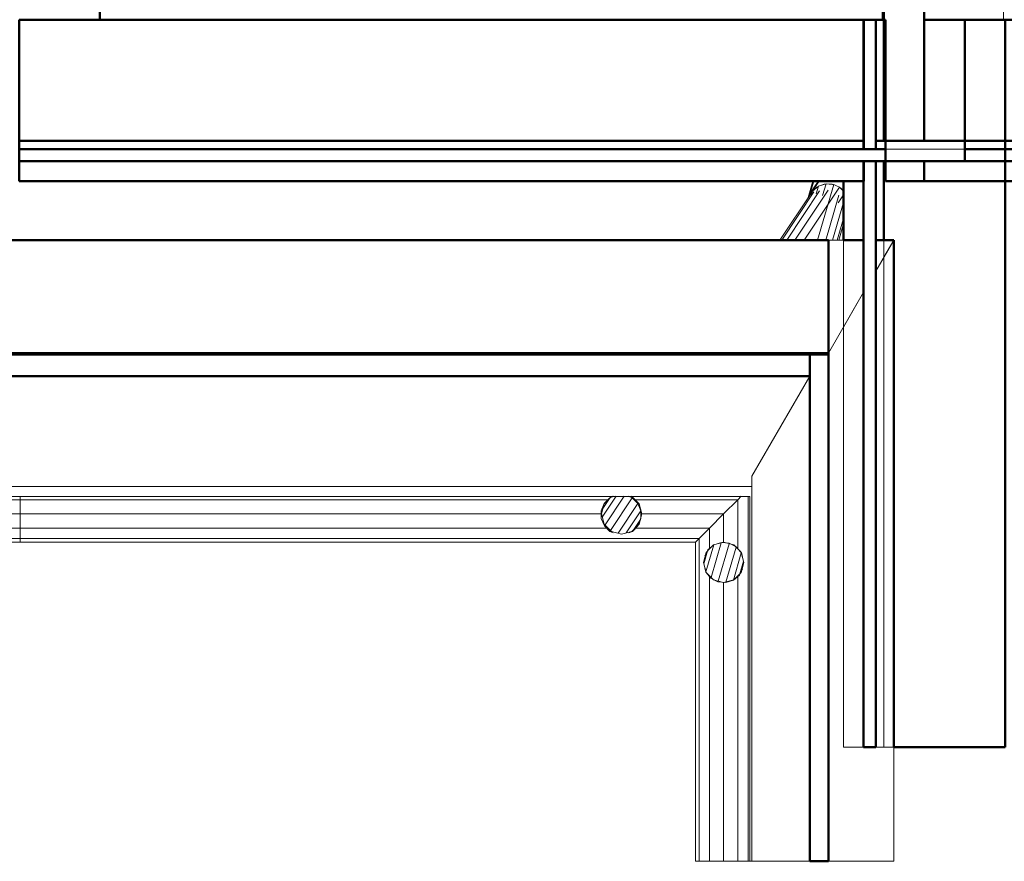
# Model space of a CAD drawing. Header units: millimetres. Extents: x 26623 to 48924, y 4737 to 39091.
# Tile 48 of 91: x 33865 to 36301, y 28355 to 30438. Entities that reach past the tile are written whole.
import ezdxf

# ---------------------------------------------------------------- set-up
doc = ezdxf.new("R2010")
doc.units = ezdxf.units.MM
doc.linetypes.add('ADSK_Штриховая_ш3 п1_5', pattern=[225, 150, -75])
for name, color, linetype, lineweight in [('A-DETL-____-MBND', 5, 'ADSK_Штриховая_ш3 п1_5', 20), ('A-GENM-____-OTLN', 13, 'Continuous', 20), ('A-PART-____-MCUT', 2, 'Continuous', 50), ('A-PART-____-OTLN', 2, 'Continuous', 20), ('A-ROOF-____-MCUT', 132, 'Continuous', 50), ('A-ROOF-____-OTLN', 132, 'Continuous', 20), ('A-WALL-____-MCUT', 113, 'Continuous', 50), ('A-WALL-____-OTLN', 113, 'Continuous', 20), ('Q-SPCQ-____-OTLN', 91, 'Continuous', 20), ('S-BEAM-____-OTLN', 12, 'Continuous', 20)]:
    doc.layers.add(name, color=color, linetype=linetype, lineweight=lineweight)

# ---------------------------------------------------------------- blocks, each defined once
blk = doc.blocks.new('Прямая форма - V line-611834-В_Этаж 03_Водопровод')
at = {"layer": 'A-DETL-____-MBND', "color": 253}
for p, q in [((150, 5330), (-150, 5330)), ((-150, 5330), (-150, 5020.6)), ((150, 5130), (150, 5330)), ((150, 1800), (150, 5030)), ((-150, 4970.6), (-150, 1800))]:
    blk.add_line(p, q, dxfattribs=at)
blk = doc.blocks.new('Прямая форма - BMR - 003-611835-В_Этаж 03_Водопровод')
blk.add_blockref('Прямая форма - V line-611834-В_Этаж 03_Водопровод', (0, 0))
blk = doc.blocks.new('Family - V line-612021-В_Этаж 03_Водопровод')
at = {"layer": 'A-ROOF-____-MCUT', "color": 9}
for p, q in [((-2371.2, -4108.5), (-2417.4, -4108.5)), ((-2417.4, -4108.5), (-2417.4, -5365.2)), ((-2371.2, -5365.2), (-2371.2, -4108.5)), ((-2417.4, -5365.2), (-2371.2, -5365.2))]:
    blk.add_line(p, q, dxfattribs=at)
at = {"layer": 'A-ROOF-____-OTLN', "color": 253}
for p, q in [((-2560.4, -5365.2), (-2560.4, -4412.8)), ((-2417.4, -5365.2), (-2560.4, -5365.2))]:
    blk.add_line(p, q, dxfattribs=at)
blk = doc.blocks.new('Family - RT - 006-612023-В_Этаж 03_Водопровод')
blk.add_blockref('Family - V line-612021-В_Этаж 03_Водопровод', (0, 0))
blk = doc.blocks.new('Family - V line-612029-В_Этаж 03_Водопровод')
at = {"layer": 'A-ROOF-____-MCUT', "color": 9}
for p, q in [((1966, -4091.3), (-1955.5, -4091.3)), ((1966, -4147.8), (1966, -4091.3)), ((-1955.5, -4147.8), (1966, -4147.8))]:
    blk.add_line(p, q, dxfattribs=at)
at = {"layer": 'A-ROOF-____-OTLN', "color": 253}
for p, q in [((1966, -4147.8), (1823, -4395.6)), ((1823, -4421.2), (-1812.5, -4421.2))]:
    blk.add_line(p, q, dxfattribs=at)
blk = doc.blocks.new('Family - RT - 006-612030-В_Этаж 03_Водопровод')
blk.add_blockref('Family - V line-612029-В_Этаж 03_Водопровод', (0, 0))
blk = doc.blocks.new('Family - V line-612035-В_Этаж 03_Водопровод')
at = {"layer": 'A-ROOF-____-MCUT', "color": 9}
for p, q in [((2001.5, -3811.3), (-2012.4, -3811.3)), ((2001.5, -4094.1), (2001.5, -3811.3)), ((-2012.4, -4094.1), (2001.5, -4094.1))]:
    blk.add_line(p, q, dxfattribs=at)
blk = doc.blocks.new('Family - RT - 006-612036-В_Этаж 03_Водопровод')
blk.add_blockref('Family - V line-612035-В_Этаж 03_Водопровод', (0, 0))
blk = doc.blocks.new('Family - V line-612041-В_Этаж 03_Водопровод')
at = {"layer": 'A-ROOF-____-OTLN', "color": 253}
for p, q in [((-2283.9, -3828.5), (-2371.2, -3828.5)), ((-2371.2, -4790.3), (-2371.2, -3828.5)), ((-2283.9, -4437), (-2283.9, -3828.5)), ((-2253.9, -4227.9), (-2253.9, -3828.5)), ((-2209.6, -3828.5), (-2253.9, -3905.2)), ((-2247.1, -3828.5), (-2253.9, -3828.5)), ((-2253.9, -3905.2), (-2209.6, -3828.5)), ((-2209.6, -3828.5), (-2247.1, -3828.5)), ((-2209.6, -3828.5), (-2209.6, -3844.4)), ((-2209.6, -3850.4), (-2209.6, -3844.4)), ((-2209.6, -4791.1), (-2209.6, -3850.4)), ((-2371.2, -4108.5), (-2283.9, -3957.2)), ((-2283.9, -3957.2), (-2371.2, -4108.5)), ((-2253.9, -4227.9), (-2253.9, -5083)), ((-2283.9, -4437), (-2283.9, -5083)), ((-2371.2, -4790.3), (-2371.2, -5172.1)), ((-2209.6, -5088.4), (-2209.6, -4791.1)), ((-2283.9, -5083), (-2272.2, -5083)), ((-2272.2, -5083), (-2253.9, -5083)), ((-2209.6, -5365.2), (-2209.6, -5088.4)), ((-2371.2, -5172.1), (-2371.2, -5191)), ((-2371.2, -5191), (-2371.2, -5365.2)), ((-2209.6, -5365.2), (-2371.2, -5365.2)), ((-2371.2, -5365.2), (-2230, -5365.2)), ((-2209.6, -5365.2), (-2371.2, -5365.2)), ((-2230, -5365.2), (-2209.6, -5365.2))]:
    blk.add_line(p, q, dxfattribs=at)
blk = doc.blocks.new('Family - RT - 006-612042-В_Этаж 03_Водопровод')
blk.add_blockref('Family - V line-612041-В_Этаж 03_Водопровод', (0, 0))
blk = doc.blocks.new('Прямая форма - V line-612297-В_Этаж 03_Водопровод')
at = {"layer": 'Q-SPCQ-____-OTLN', "color": 253}
for p, q in [((0, 50), (-19.1, 46.2)), ((0, -93.3), (0, 50)), ((7.4, 48.5), (0, 50)), ((-52, 1.3), (-52, 43.1)), ((-50.2, 7), (-50.2, 43.6)), ((-35.4, 35.4), (-46.2, 19.1)), ((-19.1, 46.2), (-35.4, 35.4)), ((-35.4, 15.7), (-35.4, 35.4)), ((-19.1, 16.2), (-19.1, 46.2)), ((19.1, 46.2), (16.9, 46.6)), ((19.1, 45.4), (19.1, 46.2)), ((25.4, 42), (19.1, 46.2)), ((19.1, -87.7), (19.1, 27.7)), ((-46.2, 19.1), (-47.7, 11.3)), ((-46.2, 11), (-46.2, 19.1)), ((35.4, -83), (35.4, 13.6)), ((46.2, -79.8), (46.2, -23.7)), ((50, -78.7), (50, -36.6)), ((-19.1, -878.1), (0, -874.3)), ((-9.6, -876.2), (-15.9, -877.4)), ((0, -874.3), (19.1, -878.1)), ((0, -876), (0, -972.6)), ((14.5, -877.2), (7.7, -875.8)), ((-46.2, -905.1), (-35.4, -888.9)), ((-35.7, -889.5), (-37.2, -891.7)), ((-35.4, -888.9), (-19.1, -878.1)), ((-35.4, -889.2), (-35.4, -959.1)), ((-19.1, -879.4), (-19.1, -968.9)), ((19.1, -878.1), (35.4, -888.9)), ((19.1, -879.7), (19.1, -969.2)), ((34.8, -888.6), (32.5, -887)), ((35.4, -888.9), (41, -897.4)), ((35.4, -889.4), (35.4, -959.3)), ((-49.5, -922), (-46.2, -905.1)), ((-47.1, -909.7), (-48.5, -916.6)), ((-46.2, -908.1), (-46.2, -941.3)), ((46.2, -907.3), (46.2, -940.5)), ((46.8, -908.4), (48.1, -914.7)), ((48.1, -914.7), (46.8, -908.4)), ((-46.8, -940.2), (-48.1, -933.8)), ((-48.1, -933.8), (-46.8, -940.2)), ((46.2, -943.4), (35.4, -959.6)), ((49.5, -926.6), (46.2, -943.4)), ((47.1, -938.8), (48.5, -931.9)), ((-35.4, -959.6), (-41, -951.1)), ((-19.1, -970.5), (-35.4, -959.6)), ((-34.8, -960), (-32.5, -961.5)), ((0, -974.3), (-19.1, -970.5)), ((-14.5, -971.4), (-7.7, -972.8)), ((19.1, -970.5), (0, -974.3)), ((9.6, -972.4), (15.9, -971.1)), ((35.4, -959.6), (19.1, -970.5)), ((35.7, -959.1), (37.2, -956.8))]:
    blk.add_line(p, q, dxfattribs=at)
blk = doc.blocks.new('Прямая форма - FU - 047-612298-В_Этаж 03_Водопровод')
blk.add_blockref('Прямая форма - V line-612297-В_Этаж 03_Водопровод', (0, 0))
blk = doc.blocks.new('Прямая форма - Insulation - Thermal Break-612319-В_Этаж 03_Водопровод')
at = {"layer": 'A-WALL-____-MCUT', "color": 9}
for p, q in [((320, 80), (0, 80)), ((0, 80), (0, 50)), ((320, 50), (320, 80)), ((1800, 80), (350, 80)), ((350, 80), (350, 50)), ((1800, 50), (1800, 80)), ((0, 50), (320, 50)), ((350, 50), (1800, 50))]:
    blk.add_line(p, q, dxfattribs=at)
blk = doc.blocks.new('Прямая форма - Concrete - Structural-612320-В_Этаж 03_Водопровод')
at = {"layer": 'A-WALL-____-MCUT', "color": 9}
for p, q in [((0, 100), (0, 80)), ((300, 100), (0, 100)), ((300, 80), (300, 100)), ((350, 100), (350, 80)), ((545.5, 100), (350, 100)), ((545.5, 80), (545.5, 100)), ((0, 80), (300, 80)), ((350, 80), (545.5, 80))]:
    blk.add_line(p, q, dxfattribs=at)
at = {"layer": 'A-WALL-____-OTLN', "color": 253}
for p, q in [((587.6, 100), (545.5, 100)), ((587.6, 100), (1800, 100)), ((622.2, 80), (587.6, 100)), ((1800, 80), (1800, 100))]:
    blk.add_line(p, q, dxfattribs=at)
blk = doc.blocks.new('Прямая форма - Masonry Block - Structural-612321-В_Этаж 03_Водопровод')
at = {"layer": 'A-WALL-____-MCUT', "color": 9}
for p, q in [((0, 400), (0, 300)), ((1800, 400), (0, 400)), ((1800, 124.3), (1800, 400)), ((0, 300), (350, 300)), ((350, 300), (350, 104)), ((545.5, 100), (545.5, 124.3)), ((545.5, 124.3), (1800, 124.3)), ((350, 104), (350, 100)), ((350, 100), (545.5, 100))]:
    blk.add_line(p, q, dxfattribs=at)
at = {"layer": 'A-WALL-____-OTLN', "color": 253}
for p, q in [((545.5, 124.3), (587.6, 100)), ((1800, 100), (1800, 124.3)), ((587.6, 100), (545.5, 100)), ((587.6, 100), (1800, 100))]:
    blk.add_line(p, q, dxfattribs=at)
blk = doc.blocks.new('Прямая форма - Gypsum Plasterboard - Waterproof-612322-В_Этаж 03_Водопровод')
at = {"layer": 'A-WALL-____-MCUT', "color": 9}
for p, q in [((400, 50), (400, 0)), ((545.5, 50), (400, 50)), ((545.5, 0), (545.5, 50)), ((400, 0), (545.5, 0))]:
    blk.add_line(p, q, dxfattribs=at)
at = {"layer": 'A-WALL-____-OTLN', "color": 253}
for p, q in [((760.8, 0), (674.2, 50)), ((1800, 0), (1800, 50)), ((1800, 0), (760.8, 0)), ((545.5, 0), (760.8, 0))]:
    blk.add_line(p, q, dxfattribs=at)
blk = doc.blocks.new('Прямая форма - SW - 005-612323-В_Этаж 03_Водопровод')
for name in ['Прямая форма - Masonry Block - Structural-612321-В_Этаж 03_Водопровод', 'Прямая форма - Concrete - Structural-612320-В_Этаж 03_Водопровод', 'Прямая форма - Insulation - Thermal Break-612319-В_Этаж 03_Водопровод', 'Прямая форма - Gypsum Plasterboard - Waterproof-612322-В_Этаж 03_Водопровод']:
    blk.add_blockref(name, (0, 0))
blk = doc.blocks.new('Family - Insulation - Thermal Break-612325-В_Этаж 03_Водопровод')
at = {"layer": 'A-PART-____-MCUT', "color": 9}
for p, q in [((320, 80), (0, 80)), ((0, 80), (0, 50)), ((320, 50), (320, 80)), ((1800, 80), (350, 80)), ((350, 80), (350, 50)), ((1800, 50), (1800, 80)), ((0, 50), (320, 50)), ((350, 50), (1800, 50))]:
    blk.add_line(p, q, dxfattribs=at)
blk = doc.blocks.new('Family - Concrete - Structural-612327-В_Этаж 03_Водопровод')
at = {"layer": 'A-PART-____-MCUT', "color": 9}
for p, q in [((0, 100), (0, 80)), ((300, 100), (0, 100)), ((300, 80), (300, 100)), ((350, 100), (350, 80)), ((545.5, 100), (350, 100)), ((545.5, 80), (545.5, 100)), ((0, 80), (300, 80)), ((350, 80), (545.5, 80))]:
    blk.add_line(p, q, dxfattribs=at)
at = {"layer": 'A-PART-____-OTLN', "color": 253}
for p, q in [((587.6, 100), (545.5, 100)), ((587.6, 100), (1800, 100)), ((622.2, 80), (587.6, 100)), ((1800, 80), (1800, 100))]:
    blk.add_line(p, q, dxfattribs=at)
blk = doc.blocks.new('Family - Masonry Block - Structural-612329-В_Этаж 03_Водопровод')
at = {"layer": 'A-PART-____-MCUT', "color": 9}
for p, q in [((0, 400), (0, 300)), ((1800, 400), (0, 400)), ((1800, 124.3), (1800, 400)), ((0, 300), (350, 300)), ((350, 300), (350, 104)), ((545.5, 100), (545.5, 124.3)), ((545.5, 124.3), (1800, 124.3)), ((350, 104), (350, 100)), ((350, 100), (545.5, 100))]:
    blk.add_line(p, q, dxfattribs=at)
at = {"layer": 'A-PART-____-OTLN', "color": 253}
for p, q in [((545.5, 124.3), (587.6, 100)), ((1800, 100), (1800, 124.3)), ((587.6, 100), (545.5, 100)), ((587.6, 100), (1800, 100))]:
    blk.add_line(p, q, dxfattribs=at)
blk = doc.blocks.new('Family - Gypsum Plasterboard - Waterproof-612331-В_Этаж 03_Водопровод')
at = {"layer": 'A-PART-____-MCUT', "color": 9}
for p, q in [((400, 50), (400, 0)), ((545.5, 50), (400, 50)), ((545.5, 0), (545.5, 50)), ((400, 0), (545.5, 0))]:
    blk.add_line(p, q, dxfattribs=at)
at = {"layer": 'A-PART-____-OTLN', "color": 253}
for p, q in [((760.8, 0), (674.2, 50)), ((1800, 0), (1800, 50)), ((1800, 0), (760.8, 0)), ((545.5, 0), (760.8, 0))]:
    blk.add_line(p, q, dxfattribs=at)
blk = doc.blocks.new('Прямая форма - Concrete - Structural-612513-В_Этаж 03_Водопровод')
at = {"layer": 'A-WALL-____-MCUT', "color": 9}
for p, q in [((24, -80), (0, -80)), ((0, -80), (0, -100)), ((24, -100), (24, -80)), ((2144, -80), (54, -80)), ((54, -80), (54, -100)), ((2144, -100), (2144, -80)), ((0, -100), (24, -100)), ((54, -100), (2144, -100))]:
    blk.add_line(p, q, dxfattribs=at)
blk = doc.blocks.new('Прямая форма - Gypsum Plasterboard - Waterproof-612514-В_Этаж 03_Водопровод')
at = {"layer": 'A-WALL-____-MCUT', "color": 9}
for p, q in [((2144, 0), (54, 0)), ((54, 0), (54, -50)), ((2144, -50), (2144, 0)), ((54, -50), (2144, -50))]:
    blk.add_line(p, q, dxfattribs=at)
blk = doc.blocks.new('Прямая форма - Masonry Block - Structural-612515-В_Этаж 03_Водопровод')
at = {"layer": 'A-WALL-____-MCUT', "color": 9}
for p, q in [((4, -100), (0, -100)), ((0, -100), (0, -400)), ((4, -400), (4, -100)), ((2144, -100), (54, -100)), ((54, -100), (54, -400)), ((2144, -400), (2144, -100)), ((0, -400), (4, -400)), ((54, -400), (2144, -400))]:
    blk.add_line(p, q, dxfattribs=at)
blk = doc.blocks.new('Прямая форма - Insulation - Thermal Break-612516-В_Этаж 03_Водопровод')
at = {"layer": 'A-WALL-____-MCUT', "color": 9}
for p, q in [((2144, -50), (0, -50)), ((0, -50), (0, -80)), ((2144, -80), (2144, -50)), ((0, -80), (2144, -80))]:
    blk.add_line(p, q, dxfattribs=at)
blk = doc.blocks.new('Прямая форма - SW - 004-612517-В_Этаж 03_Водопровод')
for name in ['Прямая форма - Gypsum Plasterboard - Waterproof-612514-В_Этаж 03_Водопровод', 'Прямая форма - Insulation - Thermal Break-612516-В_Этаж 03_Водопровод', 'Прямая форма - Concrete - Structural-612513-В_Этаж 03_Водопровод', 'Прямая форма - Masonry Block - Structural-612515-В_Этаж 03_Водопровод']:
    blk.add_blockref(name, (0, 0))
blk = doc.blocks.new('Family - Concrete - Structural-612519-В_Этаж 03_Водопровод')
at = {"layer": 'A-PART-____-MCUT', "color": 9}
for p, q in [((24, -80), (0, -80)), ((0, -80), (0, -100)), ((24, -100), (24, -80)), ((2144, -80), (54, -80)), ((54, -80), (54, -100)), ((2144, -100), (2144, -80)), ((0, -100), (24, -100)), ((54, -100), (2144, -100))]:
    blk.add_line(p, q, dxfattribs=at)
blk = doc.blocks.new('Family - Gypsum Plasterboard - Waterproof-612521-В_Этаж 03_Водопровод')
at = {"layer": 'A-PART-____-MCUT', "color": 9}
for p, q in [((2144, 0), (54, 0)), ((54, 0), (54, -50)), ((2144, -50), (2144, 0)), ((54, -50), (2144, -50))]:
    blk.add_line(p, q, dxfattribs=at)
blk = doc.blocks.new('Family - Masonry Block - Structural-612523-В_Этаж 03_Водопровод')
at = {"layer": 'A-PART-____-MCUT', "color": 9}
for p, q in [((4, -100), (0, -100)), ((0, -100), (0, -400)), ((4, -400), (4, -100)), ((2144, -100), (54, -100)), ((54, -100), (54, -400)), ((2144, -400), (2144, -100)), ((0, -400), (4, -400)), ((54, -400), (2144, -400))]:
    blk.add_line(p, q, dxfattribs=at)
blk = doc.blocks.new('Family - Insulation - Thermal Break-612525-В_Этаж 03_Водопровод')
at = {"layer": 'A-PART-____-MCUT', "color": 9}
for p, q in [((2144, -50), (0, -50)), ((0, -50), (0, -80)), ((2144, -80), (2144, -50)), ((0, -80), (2144, -80))]:
    blk.add_line(p, q, dxfattribs=at)
blk = doc.blocks.new('Прямая форма - V line-612541-В_Этаж 03_Водопровод')
at = {"layer": 'A-WALL-____-MCUT', "color": 9}
for p, q in [((400, 200), (400, 0)), ((400, 0), (7702.2, 0))]:
    blk.add_line(p, q, dxfattribs=at)
blk = doc.blocks.new('Прямая форма - SW - 019-612542-В_Этаж 03_Водопровод')
blk.add_blockref('Прямая форма - V line-612541-В_Этаж 03_Водопровод', (0, 0))
blk = doc.blocks.new('Прямая форма - Masonry Block - Structural-612866-В_Этаж 03_Водопровод')
at = {"layer": 'A-WALL-____-MCUT', "color": 9}
for p, q in [((4200, -100), (2625.1, -100)), ((4200, -400), (4200, -100)), ((2625.1, -400), (4200, -400))]:
    blk.add_line(p, q, dxfattribs=at)
blk = doc.blocks.new('Прямая форма - Gypsum Plasterboard - Waterproof-612867-В_Этаж 03_Водопровод')
at = {"layer": 'A-WALL-____-MCUT', "color": 9}
for p, q in [((4200, 0), (2625.1, 0)), ((4200, -50), (4200, 0)), ((2625.1, -50), (4200, -50))]:
    blk.add_line(p, q, dxfattribs=at)
blk = doc.blocks.new('Прямая форма - Concrete - Structural-612868-В_Этаж 03_Водопровод')
at = {"layer": 'A-WALL-____-MCUT', "color": 9}
for p, q in [((4100, -80), (2625.1, -80)), ((4100, -100), (4100, -80)), ((2625.1, -100), (4100, -100))]:
    blk.add_line(p, q, dxfattribs=at)
at = {"layer": 'A-WALL-____-OTLN', "color": 253}
blk.add_line((4296, -80), (4100, -80), dxfattribs=at)
blk = doc.blocks.new('Прямая форма - Insulation - Thermal Break-612869-В_Этаж 03_Водопровод')
at = {"layer": 'A-WALL-____-MCUT', "color": 9}
for p, q in [((4100, -50), (2625.1, -50)), ((2625.1, -50), (2625.1, -80)), ((4100, -80), (4100, -50)), ((2625.1, -80), (4100, -80))]:
    blk.add_line(p, q, dxfattribs=at)
at = {"layer": 'A-WALL-____-OTLN', "color": 253}
blk.add_line((4296, -80), (4100, -80), dxfattribs=at)
blk = doc.blocks.new('Прямая форма - SW - 004-612870-В_Этаж 03_Водопровод')
for name in ['Прямая форма - Gypsum Plasterboard - Waterproof-612867-В_Этаж 03_Водопровод', 'Прямая форма - Insulation - Thermal Break-612869-В_Этаж 03_Водопровод', 'Прямая форма - Concrete - Structural-612868-В_Этаж 03_Водопровод', 'Прямая форма - Masonry Block - Structural-612866-В_Этаж 03_Водопровод']:
    blk.add_blockref(name, (0, 0))
blk = doc.blocks.new('Family - Masonry Block - Structural-612872-В_Этаж 03_Водопровод')
at = {"layer": 'A-PART-____-MCUT', "color": 9}
for p, q in [((4200, -100), (2625.1, -100)), ((4200, -400), (4200, -100)), ((2625.1, -400), (4200, -400))]:
    blk.add_line(p, q, dxfattribs=at)
blk = doc.blocks.new('Family - Gypsum Plasterboard - Waterproof-612874-В_Этаж 03_Водопровод')
at = {"layer": 'A-PART-____-MCUT', "color": 9}
for p, q in [((4200, 0), (2625.1, 0)), ((4200, -50), (4200, 0)), ((2625.1, -50), (4200, -50))]:
    blk.add_line(p, q, dxfattribs=at)
blk = doc.blocks.new('Family - Concrete - Structural-612876-В_Этаж 03_Водопровод')
at = {"layer": 'A-PART-____-MCUT', "color": 9}
for p, q in [((4100, -80), (2625.1, -80)), ((4100, -100), (4100, -80)), ((2625.1, -100), (4100, -100))]:
    blk.add_line(p, q, dxfattribs=at)
at = {"layer": 'A-PART-____-OTLN', "color": 253}
blk.add_line((4296, -80), (4100, -80), dxfattribs=at)
blk = doc.blocks.new('Family - Insulation - Thermal Break-612880-В_Этаж 03_Водопровод')
at = {"layer": 'A-PART-____-MCUT', "color": 9}
for p, q in [((4100, -50), (2625.1, -50)), ((2625.1, -50), (2625.1, -80)), ((4100, -80), (4100, -50)), ((2625.1, -80), (4100, -80))]:
    blk.add_line(p, q, dxfattribs=at)
at = {"layer": 'A-PART-____-OTLN', "color": 253}
blk.add_line((4296, -80), (4100, -80), dxfattribs=at)
blk = doc.blocks.new('Прямая форма - V line-V1-В_Этаж 03_Водопровод')
at = {"layer": 'Q-SPCQ-____-OTLN', "color": 253}
for p, q in [((0, 50), (-7.4, 48.5)), ((0, -107.6), (0, 50)), ((13.9, 47.2), (0, 50)), ((-52, -0.1), (-52, 32.5)), ((-50.2, -0.1), (-50.2, 33.7)), ((-35.4, 35.4), (-39.6, 29.1)), ((-33.5, 36.6), (-35.4, 35.4)), ((-35.4, 34.3), (-35.4, 35.4)), ((-19.1, 46.2), (-25.4, 42)), ((-16.9, 46.6), (-19.1, 46.2)), ((-19.1, 45.4), (-19.1, 46.2)), ((-19.1, -120.4), (-19.1, 27.7)), ((19.1, 16.2), (19.1, 39.4)), ((-49.6, 2.2), (-50, 0)), ((-46.2, 19.1), (-47.7, 11.7)), ((-44.9, 21), (-46.2, 19.1)), ((-46.2, 16.7), (-46.2, 19.1)), ((-46.2, -138.4), (-46.2, 5.3)), ((-35.4, -131.2), (-35.4, 14.9)), ((-52, -0.1), (-50, -10.2)), ((-50, -1.1), (-50.2, -0.1)), ((-50, 0), (-50, -140.9)), ((-10.1, -876.3), (0, -874.3)), ((0, -874.3), (-10.1, -876.3)), ((0, -874.3), (0, -872.7)), ((0, -874.3), (19.1, -878.1)), ((19.1, -878.1), (0, -874.3)), ((0, -874.3), (0, -971.3)), ((19.1, -878.1), (19.1, -876.6)), ((-46.2, -905.1), (-40.4, -896.4)), ((-40.4, -896.4), (-45.7, -904.5)), ((-35.4, -893.1), (-35.4, -955.2)), ((-19.1, -882.3), (-19.1, -967.4)), ((19.1, -878.1), (35.4, -888.9)), ((35.4, -888.9), (19.1, -878.1)), ((19.1, -878.1), (19.1, -966.5)), ((35.4, -888.9), (46.2, -905.1)), ((44.4, -902.4), (35.4, -888.9)), ((35.4, -888.9), (35.4, -954.9)), ((-50, -924.3), (-46.2, -905.1)), ((-46.2, -943.4), (-50, -924.3)), ((-49.9, -925), (-49.7, -925.8)), ((-46.2, -906.7), (-46.2, -936.2)), ((46.2, -905.1), (50, -924.3)), ((46.2, -907.8), (46.2, -937.3)), ((50, -924.3), (46.2, -943.4)), ((49.4, -921.3), (47.5, -911.7)), ((-35.4, -959.6), (-46.2, -943.4)), ((46.2, -943.4), (41.2, -951)), ((-19.1, -970.5), (-35.4, -959.6)), ((0, -974.3), (-19.1, -970.5)), ((8.8, -972.5), (0, -974.3))]:
    blk.add_line(p, q, dxfattribs=at)
blk = doc.blocks.new('Прямая форма - FU - 047-613075-В_Этаж 03_Водопровод')
blk.add_blockref('Прямая форма - V line-V1-В_Этаж 03_Водопровод', (0, 0))
blk = doc.blocks.new('Прямая форма - V line-613169-В_Этаж 03_Водопровод')
at = {"layer": 'Q-SPCQ-____-OTLN', "color": 253}
for p, q in [((-113.6, 1755.4), (-105, 1755.4)), ((-105, 305.7), (-105, 1755.4)), ((-105, 1755.4), (-70, 1755.4)), ((-70, 322.4), (-70, 1755.4)), ((-70, 1755.4), (-35, 1755.4)), ((-35, 1755.4), (-35, 305.7)), ((-35, 1755.4), (-9.4, 1755.4)), ((-9.4, 1755.4), (-9.4, 60.6)), ((-9.4, 1755.4), (0, 1755.4)), ((0, 1755.4), (0, 70)), ((-70, 322.4), (-95, 315.7)), ((-95, 315.7), (-70, 322.4)), ((-45, 315.7), (-70, 322.4)), ((-70, 322.4), (-45, 315.7)), ((-113.3, 297.4), (-114.2, 293.9)), ((-114.2, 293.9), (-113.3, 297.4)), ((-105, 305.7), (-113.3, 297.4)), ((-113.3, 297.4), (-105, 305.7)), ((-95, 315.7), (-105, 305.7)), ((-105, 305.7), (-95, 315.7)), ((-35, 305.7), (-45, 315.7)), ((-45, 315.7), (-35, 305.7)), ((-26.7, 297.4), (-35, 305.7)), ((-35, 305.7), (-26.7, 297.4)), ((-20, 272.4), (-26.7, 297.4)), ((-26.7, 297.4), (-20, 272.4)), ((-26.7, 247.4), (-20, 272.4)), ((-20, 272.4), (-26.7, 247.4)), ((-114.3, 251), (-113.3, 247.4)), ((-113.3, 247.4), (-114.3, 251)), ((-113.3, 247.4), (-105, 239.1)), ((-105, 239.1), (-113.3, 247.4)), ((-35, 239.1), (-26.7, 247.4)), ((-26.7, 247.4), (-35, 239.1)), ((-105, 239.1), (-105, -35)), ((-105, 239.1), (-95, 229.1)), ((-95, 229.1), (-105, 239.1)), ((-95, 229.1), (-70, 222.4)), ((-70, 222.4), (-95, 229.1)), ((-70, 222.4), (-45, 229.1)), ((-45, 229.1), (-70, 222.4)), ((-70, 0), (-70, 222.4)), ((-45, 229.1), (-35, 239.1)), ((-35, 239.1), (-45, 229.1)), ((-35, 35), (-35, 239.1)), ((-9.4, 60.6), (-35, 35)), ((-35, 35), (-9.4, 60.6)), ((0, 70), (-9.4, 60.6)), ((-9.4, 60.6), (0, 70)), ((-9.4, 60.6), (789, 60.6)), ((0, 70), (789, 70)), ((50, 50), (25, 43.3)), ((25, 43.3), (50, 50)), ((75, 43.3), (50, 50)), ((50, 50), (75, 43.3)), ((789, 70), (789, 60.6)), ((789, 60.6), (789, 35)), ((-35, 35), (-70, 0)), ((-70, 0), (-35, 35)), ((16.7, 35), (-35, 35)), ((6.7, 25), (0, 0)), ((0, 0), (6.7, 25)), ((16.7, 35), (6.7, 25)), ((6.7, 25), (16.7, 35)), ((25, 43.3), (16.7, 35)), ((16.7, 35), (25, 43.3)), ((83.3, 35), (75, 43.3)), ((75, 43.3), (83.3, 35)), ((93.3, 25), (83.3, 35)), ((83.3, 35), (789, 35)), ((83.3, 35), (93.3, 25)), ((100, 0), (93.3, 25)), ((93.3, 25), (100, 0)), ((789, 35), (789, 0)), ((0, 0), (-70, 0)), ((0, 0), (6.7, -25)), ((93.3, -25), (100, 0)), ((789, 0), (100, 0)), ((-70, 0), (-105, -35)), ((-105, -35), (-70, 0)), ((6.7, -25), (0, 0)), ((100, 0), (93.3, -25)), ((789, 0), (789, -35)), ((-105, -35), (-114.4, -44.4)), ((-114.4, -44.4), (-105, -35)), ((-105, -35), (16.7, -35)), ((6.7, -25), (16.7, -35)), ((16.7, -35), (6.7, -25)), ((16.7, -35), (25, -43.3)), ((25, -43.3), (16.7, -35)), ((25, -43.3), (50, -50)), ((50, -50), (25, -43.3)), ((50, -50), (75, -43.3)), ((75, -43.3), (50, -50)), ((75, -43.3), (83.3, -35)), ((83.3, -35), (75, -43.3)), ((83.3, -35), (93.3, -25)), ((93.3, -25), (83.3, -35)), ((789, -35), (83.3, -35)), ((789, -35), (789, -60.6)), ((789, -60.6), (-114.4, -60.6)), ((789, -60.6), (789, -65))]:
    blk.add_line(p, q, dxfattribs=at)
blk = doc.blocks.new('Прямая форма - FU - 047-613170-В_Этаж 03_Водопровод')
blk.add_blockref('Прямая форма - V line-613169-В_Этаж 03_Водопровод', (0, 0))
blk = doc.blocks.new('Прямая форма - V line-613178-В_Этаж 03_Водопровод')
at = {"layer": 'Q-SPCQ-____-OTLN', "color": 253}
for p, q in [((0, 70), (0, 1740.4)), ((0, 1740.4), (9.4, 1740.4)), ((9.4, 60.6), (9.4, 1740.4)), ((9.4, 1740.4), (35, 1740.4)), ((35, 285.7), (35, 1740.4)), ((35, 1740.4), (70, 1740.4)), ((70, 1740.4), (70, 302.4)), ((70, 1740.4), (105, 1740.4)), ((105, 1740.4), (105, 285.7)), ((105, 1740.4), (113.7, 1740.4)), ((45, 295.7), (35, 285.7)), ((35, 285.7), (45, 295.7)), ((70, 302.4), (45, 295.7)), ((45, 295.7), (70, 302.4)), ((95, 295.7), (70, 302.4)), ((70, 302.4), (95, 295.7)), ((105, 285.7), (95, 295.7)), ((95, 295.7), (105, 285.7)), ((26.7, 277.4), (20, 252.4)), ((20, 252.4), (26.7, 277.4)), ((35, 285.7), (26.7, 277.4)), ((26.7, 277.4), (35, 285.7)), ((113.3, 277.4), (105, 285.7)), ((105, 285.7), (113.3, 277.4)), ((113.7, 276.1), (113.3, 277.4)), ((113.3, 277.4), (113.7, 276.1)), ((20, 252.4), (26.7, 227.4)), ((26.7, 227.4), (20, 252.4)), ((26.7, 227.4), (35, 219.1)), ((35, 219.1), (26.7, 227.4)), ((105, 219.1), (113.3, 227.4)), ((113.3, 227.4), (105, 219.1)), ((113.3, 227.4), (113.7, 228.7)), ((113.7, 228.7), (113.3, 227.4)), ((35, 219.1), (35, 35)), ((35, 219.1), (45, 209.1)), ((45, 209.1), (35, 219.1)), ((45, 209.1), (70, 202.4)), ((70, 202.4), (45, 209.1)), ((70, 202.4), (95, 209.1)), ((95, 209.1), (70, 202.4)), ((70, 202.4), (70, 0)), ((95, 209.1), (105, 219.1)), ((105, 219.1), (95, 209.1)), ((105, -35), (105, 219.1)), ((-789, 60.6), (-789, 70)), ((-789, 70), (0, 70)), ((-789, 35), (-789, 60.6)), ((-789, 60.6), (9.4, 60.6)), ((-50, 50), (-75, 43.3)), ((-75, 43.3), (-50, 50)), ((-25, 43.3), (-50, 50)), ((-50, 50), (-25, 43.3)), ((0, 70), (9.4, 60.6)), ((9.4, 60.6), (0, 70)), ((9.4, 60.6), (35, 35)), ((35, 35), (9.4, 60.6)), ((-789, 0), (-789, 35)), ((-789, 35), (-83.3, 35)), ((-93.3, 25), (-100, 0)), ((-100, 0), (-93.3, 25)), ((-83.3, 35), (-93.3, 25)), ((-93.3, 25), (-83.3, 35)), ((-75, 43.3), (-83.3, 35)), ((-83.3, 35), (-75, 43.3)), ((-16.7, 35), (-25, 43.3)), ((-25, 43.3), (-16.7, 35)), ((35, 35), (-16.7, 35)), ((-6.7, 25), (-16.7, 35)), ((-16.7, 35), (-6.7, 25)), ((0, 0), (-6.7, 25)), ((-6.7, 25), (0, 0)), ((35, 35), (70, 0)), ((70, 0), (35, 35)), ((-100, 0), (-789, 0)), ((-93.3, -25), (-100, 0)), ((-6.7, -25), (0, 0)), ((-789, -35), (-789, 0)), ((-100, 0), (-93.3, -25)), ((0, 0), (-6.7, -25)), ((70, 0), (0, 0)), ((70, 0), (105, -35)), ((105, -35), (70, 0)), ((-83.3, -35), (-789, -35)), ((-789, -60.6), (-789, -35)), ((-93.3, -25), (-83.3, -35)), ((-83.3, -35), (-93.3, -25)), ((-83.3, -35), (-75, -43.3)), ((-75, -43.3), (-83.3, -35)), ((-75, -43.3), (-50, -50)), ((-50, -50), (-75, -43.3)), ((-50, -50), (-25, -43.3)), ((-25, -43.3), (-50, -50)), ((-25, -43.3), (-16.7, -35)), ((-16.7, -35), (-25, -43.3)), ((-16.7, -35), (-6.7, -25)), ((-6.7, -25), (-16.7, -35)), ((-16.7, -35), (105, -35)), ((105, -35), (113.7, -43.7)), ((113.7, -43.7), (105, -35)), ((113.7, -60.6), (-789, -60.6)), ((-789, -65), (-789, -60.6))]:
    blk.add_line(p, q, dxfattribs=at)
blk = doc.blocks.new('Прямая форма - FU - 047-613179-В_Этаж 03_Водопровод')
blk.add_blockref('Прямая форма - V line-613178-В_Этаж 03_Водопровод', (0, 0))
blk = doc.blocks.new('Прямая форма - V line-613221-В_Этаж 03_Водопровод')
at = {"layer": 'A-WALL-____-MCUT', "color": 9}
for p, q in [((3630, 0), (400, 0)), ((400, 0), (400, -4)), ((3630, -100), (3630, 0)), ((50, -4), (0, -4)), ((0, -4), (0, -100)), ((50, -100), (50, -4)), ((100, -4), (100, -100)), ((400, -4), (100, -4)), ((0, -100), (50, -100)), ((100, -100), (3630, -100))]:
    blk.add_line(p, q, dxfattribs=at)
blk = doc.blocks.new('Прямая форма - SW - 014-613222-В_Этаж 03_Водопровод')
blk.add_blockref('Прямая форма - V line-613221-В_Этаж 03_Водопровод', (0, 0))
blk = doc.blocks.new('Прямая форма - V line-613402-В_Этаж 03_Водопровод')
at = {"layer": 'A-GENM-____-OTLN', "lineweight": 9}
for p, q in [((3625.5, 920.4), (0, 920.4)), ((3625.5, 920.4), (3625.5, 17.8)), ((3625.5, 17.8), (3630.5, 17.8))]:
    blk.add_line(p, q, dxfattribs=at)
blk = doc.blocks.new('Прямая форма - SLA - 013-613403-В_Этаж 03_Водопровод')
blk.add_blockref('Прямая форма - V line-613402-В_Этаж 03_Водопровод', (0, 0))
blk = doc.blocks.new('V line_ifc_RVT-1-В_Этаж 03_Водопровод')
at = {"layer": 'A-GENM-____-OTLN', "color": 253, "lineweight": 20}
blk.add_blockref('Прямая форма - SLA - 013-613403-В_Этаж 03_Водопровод', (32046.2, 28337.6), dxfattribs=at)
at = {"layer": 'A-PART-____-OTLN', "color": 253, "lineweight": 20}
for name, p, rotation in [('Family - Masonry Block - Structural-612523-В_Этаж 03_Водопровод', (36007.3, 30037.6), 180), ('Family - Insulation - Thermal Break-612325-В_Этаж 03_Водопровод', (35903.2, 30437.6), 270), ('Family - Concrete - Structural-612327-В_Этаж 03_Водопровод', (35903.2, 30437.6), 270), ('Family - Masonry Block - Structural-612329-В_Этаж 03_Водопровод', (35903.2, 30437.6), 270), ('Family - Masonry Block - Structural-612872-В_Этаж 03_Водопровод', (40303.2, 30037.6), 180), ('Family - Concrete - Structural-612519-В_Этаж 03_Водопровод', (36007.3, 30037.6), 180), ('Family - Insulation - Thermal Break-612525-В_Этаж 03_Водопровод', (36007.3, 30037.6), 180), ('Family - Concrete - Structural-612876-В_Этаж 03_Водопровод', (40303.2, 30037.6), 180), ('Family - Insulation - Thermal Break-612880-В_Этаж 03_Водопровод', (40303.2, 30037.6), 180), ('Family - Gypsum Plasterboard - Waterproof-612521-В_Этаж 03_Водопровод', (36007.3, 30037.6), 180), ('Family - Gypsum Plasterboard - Waterproof-612874-В_Этаж 03_Водопровод', (40303.2, 30037.6), 180), ('Family - Gypsum Plasterboard - Waterproof-612331-В_Этаж 03_Водопровод', (35903.2, 30437.6), 270)]:
    blk.add_blockref(name, p, dxfattribs=dict(at, rotation=rotation))
at = {"layer": 'A-ROOF-____-OTLN', "color": 253, "lineweight": 20}
for name, p in [('Family - RT - 006-612023-В_Этаж 03_Водопровод', (38237.1, 33720.6)), ('Family - RT - 006-612042-В_Этаж 03_Водопровод', (38237.1, 33720.6)), ('Family - RT - 006-612030-В_Этаж 03_Водопровод', (33853.7, 33703.4)), ('Family - RT - 006-612036-В_Этаж 03_Водопровод', (33864.4, 33703.4))]:
    blk.add_blockref(name, p, dxfattribs=at)
at = {"layer": 'A-WALL-____-OTLN', "color": 253, "lineweight": 20}
for name, p, rotation in [('Прямая форма - SW - 019-612542-В_Этаж 03_Водопровод', (34063.2, 30037.6), 90), ('Прямая форма - SW - 014-613222-В_Этаж 03_Водопровод', (36003.2, 30037.6), 90), ('Прямая форма - SW - 004-612517-В_Этаж 03_Водопровод', (36007.3, 30037.6), 180), ('Прямая форма - SW - 005-612323-В_Этаж 03_Водопровод', (35903.2, 30437.6), 270), ('Прямая форма - SW - 004-612870-В_Этаж 03_Водопровод', (40303.2, 30037.6), 180)]:
    blk.add_blockref(name, p, dxfattribs=dict(at, rotation=rotation))
at = {"layer": 'Q-SPCQ-____-OTLN', "color": 253, "lineweight": 20}
for name, p, rotation in [('Прямая форма - FU - 047-613075-В_Этаж 03_Водопровод', (35865.5, 29981.7), 326.3267495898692), ('Прямая форма - FU - 047-612298-В_Этаж 03_Водопровод', (35865.5, 29981.7), 343.7379173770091), ('Прямая форма - FU - 047-613170-В_Этаж 03_Водопровод', (32110.9, 29143.7), 270.0230684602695), ('Прямая форма - FU - 047-613179-В_Этаж 03_Водопровод', (35606.7, 29144.4), 90)]:
    blk.add_blockref(name, p, dxfattribs=dict(at, rotation=rotation))
at = {"layer": 'S-BEAM-____-OTLN', "color": 253, "lineweight": 20}
blk.add_blockref('Прямая форма - BMR - 003-611835-В_Этаж 03_Водопровод', (36149.2, 28637.6), dxfattribs=at)

msp = doc.modelspace()

# ---------------------------------------------------------------- block references
at = {"lineweight": 9}
msp.add_blockref('V line_ifc_RVT-1-В_Этаж 03_Водопровод', (0, 0), dxfattribs=at)

doc.saveas('drawing.dxf')
